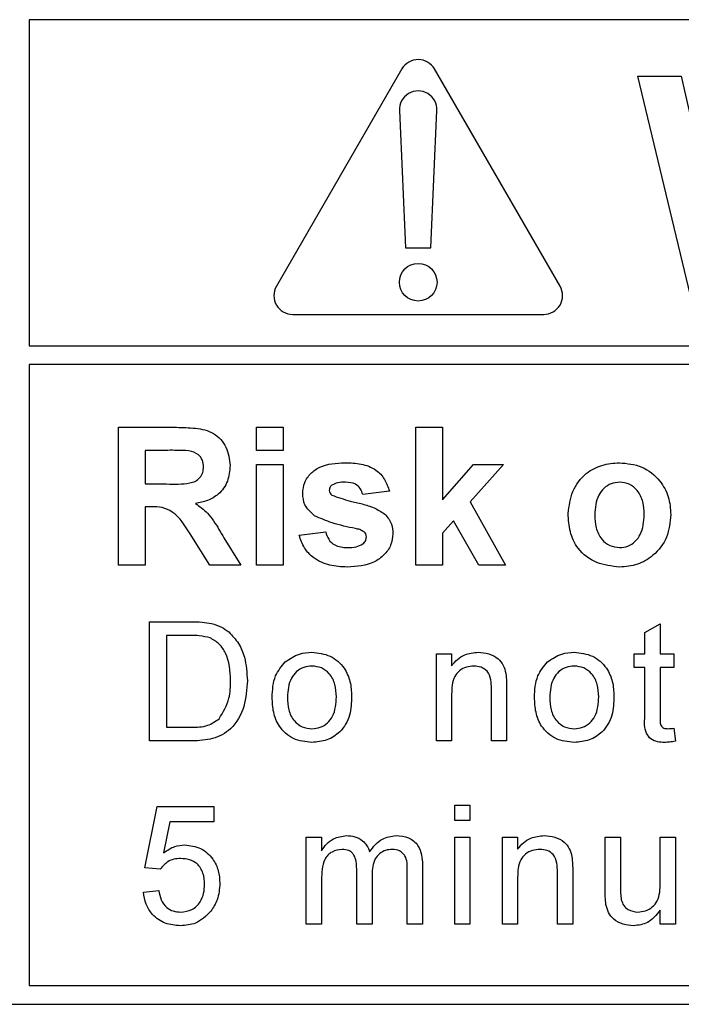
# Model space of a CAD drawing. Header units: millimetres. Extents: x 5 to 418, y 2 to 292.
# Tile 13 of 49: x 68.64 to 72.16, y 205.02 to 210.25. Entities that reach past the tile are written whole.
import ezdxf

# ---------------------------------------------------------------- set-up
doc = ezdxf.new("R2010")
doc.units = ezdxf.units.MM

msp = doc.modelspace()

# ---------------------------------------------------------------- linework, layer by layer
at = {"color": 7, "linetype": 'Continuous', "lineweight": 25}
for p, q in [((68.6912, 210.2487), (68.6912, 208.5156)), ((81.0912, 210.2487), (68.6912, 210.2487)), ((70.6712, 209.9868), (70.0046, 208.8321)), ((71.5111, 208.8321), (70.8445, 209.9868)), ((72.2038, 208.7821), (71.9245, 209.9487)), ((71.9245, 209.9487), (72.1545, 209.9487)), ((72.1545, 209.9487), (72.3358, 209.1473)), ((70.658, 209.7655), (70.6912, 209.0368)), ((70.8245, 209.0368), (70.8577, 209.7655)), ((70.6912, 209.0368), (70.8245, 209.0368)), ((70.0912, 208.6821), (71.4245, 208.6821)), ((68.6912, 208.5156), (81.3245, 208.5156)), ((68.6912, 208.4156), (68.6912, 205.1154)), ((81.3245, 208.4156), (68.6912, 208.4156)), ((69.1664, 207.3487), (69.1664, 208.0821)), ((69.1664, 208.0821), (69.4742, 208.0821)), ((69.8997, 207.9598), (69.8997, 208.0821)), ((69.8997, 208.0821), (70.0408, 208.0821)), ((70.0408, 208.0821), (70.0408, 207.9598)), ((70.7459, 207.3487), (70.7459, 208.0821)), ((70.7459, 208.0821), (70.8869, 208.0821)), ((70.8869, 208.0821), (70.8869, 207.6959)), ((69.3074, 207.9598), (69.3074, 207.7812)), ((69.4273, 207.9598), (69.3074, 207.9598)), ((70.0408, 207.9598), (69.8997, 207.9598)), ((69.8997, 207.8846), (70.0408, 207.8846)), ((69.8997, 207.3487), (69.8997, 207.8846)), ((70.0408, 207.8846), (70.0408, 207.3487)), ((70.8869, 207.6959), (71.0514, 207.8846)), ((71.2113, 207.8846), (71.0343, 207.6859)), ((71.0514, 207.8846), (71.2113, 207.8846)), ((69.3074, 207.7812), (69.421, 207.7812)), ((70.6049, 207.7436), (70.4638, 207.7248)), ((69.3074, 207.659), (69.3074, 207.3487)), ((69.339, 207.659), (69.3074, 207.659)), ((71.0343, 207.6859), (71.2207, 207.3487)), ((70.9451, 207.5857), (70.8869, 207.5203)), ((71.0796, 207.3487), (70.9451, 207.5857)), ((69.6503, 207.3487), (69.546, 207.5152)), ((70.1254, 207.5086), (70.2664, 207.5274)), ((70.8869, 207.5203), (70.8869, 207.3487)), ((69.7262, 207.4939), (69.8151, 207.3487)), ((69.3074, 207.3487), (69.1664, 207.3487)), ((69.8151, 207.3487), (69.6503, 207.3487)), ((70.0408, 207.3487), (69.8997, 207.3487)), ((70.8869, 207.3487), (70.7459, 207.3487)), ((71.2207, 207.3487), (71.0796, 207.3487)), ((69.3309, 207.0487), (69.5475, 207.0487)), ((69.3309, 206.4154), (69.3309, 207.0487)), ((71.9617, 206.9909), (72.0429, 207.0371)), ((72.0429, 207.0371), (72.0429, 206.8782)), ((71.9617, 206.8782), (71.9617, 206.9909)), ((69.4202, 206.9756), (69.4202, 206.4885)), ((69.5486, 206.9756), (69.4202, 206.9756)), ((70.8542, 206.8782), (70.9354, 206.8782)), ((70.8542, 206.4154), (70.8542, 206.8782)), ((70.9354, 206.8782), (70.9354, 206.8136)), ((71.9049, 206.8051), (71.9049, 206.8782)), ((71.9049, 206.8782), (71.9617, 206.8782)), ((72.0429, 206.8782), (72.116, 206.8782)), ((72.116, 206.8782), (72.116, 206.8051)), ((71.9617, 206.8051), (71.9049, 206.8051)), ((71.9617, 206.5454), (71.9617, 206.8051)), ((72.116, 206.8051), (72.0429, 206.8051)), ((72.0429, 206.8051), (72.0429, 206.5425)), ((71.1465, 206.4154), (71.1465, 206.6917)), ((71.2277, 206.6986), (71.2277, 206.4154)), ((70.9354, 206.6635), (70.9354, 206.4154)), ((69.4202, 206.4885), (69.5508, 206.4885)), ((72.116, 206.4824), (72.1241, 206.4142)), ((69.5578, 206.4154), (69.3309, 206.4154)), ((70.9354, 206.4154), (70.8542, 206.4154)), ((71.2277, 206.4154), (71.1465, 206.4154)), ((69.3066, 205.7415), (69.3715, 206.0662)), ((69.3715, 206.0662), (69.672, 206.0662)), ((69.672, 206.0662), (69.672, 205.985)), ((70.9516, 206.0744), (71.0328, 206.0744)), ((70.9516, 205.9932), (70.9516, 206.0744)), ((71.0328, 206.0744), (71.0328, 205.9932)), ((69.4379, 205.985), (69.4057, 205.821)), ((69.672, 205.985), (69.4379, 205.985)), ((71.0328, 205.9932), (70.9516, 205.9932)), ((70.1634, 205.441), (70.1634, 205.9039)), ((70.1634, 205.9039), (70.2446, 205.9039)), ((70.2446, 205.9039), (70.2446, 205.8317)), ((70.9516, 205.9039), (71.0328, 205.9039)), ((70.9516, 205.441), (70.9516, 205.9039)), ((71.0328, 205.9039), (71.0328, 205.441)), ((71.2049, 205.441), (71.2049, 205.9039)), ((71.2049, 205.9039), (71.2861, 205.9039)), ((71.2861, 205.9039), (71.2861, 205.8393)), ((71.7506, 205.6185), (71.7506, 205.9039)), ((71.7506, 205.9039), (71.8318, 205.9039)), ((71.8318, 205.9039), (71.8318, 205.6521)), ((72.0429, 205.6608), (72.0429, 205.9039)), ((72.0429, 205.9039), (72.1241, 205.9039)), ((72.1241, 205.9039), (72.1241, 205.441)), ((69.3878, 205.7333), (69.3066, 205.7415)), ((70.4313, 205.441), (70.4313, 205.7363)), ((70.6993, 205.441), (70.6993, 205.7272)), ((70.7805, 205.7572), (70.7805, 205.441)), ((71.5784, 205.7242), (71.5784, 205.441)), ((70.2446, 205.6768), (70.2446, 205.441)), ((70.5125, 205.705), (70.5125, 205.441)), ((71.2861, 205.6892), (71.2861, 205.441)), ((71.4972, 205.441), (71.4972, 205.7174)), ((69.2984, 205.6115), (69.3796, 205.6197)), ((72.0429, 205.441), (72.0429, 205.5166)), ((70.2446, 205.441), (70.1634, 205.441)), ((70.5125, 205.441), (70.4313, 205.441)), ((70.7805, 205.441), (70.6993, 205.441)), ((71.0328, 205.441), (70.9516, 205.441)), ((71.2861, 205.441), (71.2049, 205.441)), ((71.5784, 205.441), (71.4972, 205.441)), ((72.1241, 205.441), (72.0429, 205.441)), ((68.6912, 205.1154), (81.0912, 205.1154)), ((64.4245, 205.0154), (81.0912, 205.0154))]:
    msp.add_line(p, q, dxfattribs=at)
msp.add_circle((70.7578, 208.8534), 0.1, dxfattribs=at)
for centre, start, end in [((70.7578, 209.9368), 30, 150), ((70.7578, 209.7701), 357.3893, 182.6107), ((70.0912, 208.7821), 150, 270), ((71.4245, 208.7821), 270, 30)]:
    msp.add_arc(centre, 0.1, start, end, dxfattribs=at)
for points, knots in [([(69.4742, 208.0821), (69.5075, 208.0815), (69.5738, 208.0805), (69.6587, 208.0629), (69.7105, 208.0191), (69.7487, 207.963), (69.7547, 207.9125), (69.7587, 207.8789)], [0, 0, 0, 0, 0.251138, 0.500538, 0.625743, 0.751054, 1, 1, 1, 1]), ([(69.5394, 207.9575), (69.5185, 207.9584), (69.4811, 207.96), (69.4437, 207.9599), (69.4273, 207.9598)], [0, 0, 0, 0, 0.559921, 1, 1, 1, 1]), ([(69.6177, 207.8724), (69.6167, 207.8844), (69.6147, 207.9083), (69.5879, 207.9445), (69.5578, 207.9525), (69.5394, 207.9575)], [0, 0, 0, 0, 0.281084, 0.561281, 1, 1, 1, 1]), ([(69.421, 207.7812), (69.4625, 207.7798), (69.5144, 207.778), (69.5749, 207.7941), (69.6, 207.8135), (69.6157, 207.8413), (69.617, 207.862), (69.6177, 207.8724)], [0, 0, 0, 0, 0.500908, 0.625718, 0.750365, 0.875021, 1, 1, 1, 1]), ([(69.7587, 207.8789), (69.7563, 207.8506), (69.7515, 207.794), (69.7037, 207.7272), (69.6401, 207.6903), (69.5966, 207.6816), (69.5748, 207.6772)], [0, 0, 0, 0, 0.279943, 0.558974, 0.779184, 1, 1, 1, 1]), ([(70.1442, 207.7311), (70.1461, 207.7506), (70.1501, 207.7897), (70.1851, 207.8386), (70.2552, 207.8883), (70.322, 207.8917), (70.3688, 207.894)], [0, 0, 0, 0, 0.186756, 0.373549, 0.56049, 1, 1, 1, 1]), ([(70.3688, 207.894), (70.3974, 207.8931), (70.4544, 207.8912), (70.5316, 207.8634), (70.5829, 207.8076), (70.5975, 207.7649), (70.6049, 207.7436)], [0, 0, 0, 0, 0.280825, 0.559925, 0.7796804, 1, 1, 1, 1]), ([(71.5544, 207.6242), (71.5595, 207.6641), (71.5695, 207.7439), (71.6393, 207.8371), (71.7322, 207.8863), (71.7952, 207.8914), (71.8266, 207.894)], [0, 0, 0, 0, 0.2799501, 0.5591471, 0.779424, 1, 1, 1, 1]), ([(71.8266, 207.894), (71.8675, 207.89), (71.9493, 207.8819), (72.0406, 207.807), (72.0927, 207.7143), (72.0974, 207.6502), (72.0997, 207.6181)], [0, 0, 0, 0, 0.279785, 0.559124, 0.779388, 1, 1, 1, 1]), ([(70.2999, 207.7753), (70.2952, 207.771), (70.2868, 207.7633), (70.2857, 207.7521), (70.2852, 207.7471)], [0, 0, 0, 0, 0.559411, 1, 1, 1, 1]), ([(70.3725, 207.7906), (70.3583, 207.7905), (70.3329, 207.7904), (70.31, 207.7799), (70.2999, 207.7753)], [0, 0, 0, 0, 0.5610172, 1, 1, 1, 1]), ([(70.4638, 207.7248), (70.4602, 207.7358), (70.453, 207.7577), (70.4212, 207.7873), (70.3909, 207.7893), (70.3725, 207.7906)], [0, 0, 0, 0, 0.2808102, 0.5607583, 1, 1, 1, 1]), ([(71.8274, 207.7906), (71.8121, 207.7891), (71.7814, 207.7861), (71.7429, 207.7591), (71.7018, 207.7057), (71.6981, 207.6534), (71.6955, 207.6167)], [0, 0, 0, 0, 0.186985, 0.373878, 0.561022, 1, 1, 1, 1]), ([(71.9587, 207.6177), (71.9576, 207.6405), (71.9555, 207.6861), (71.9274, 207.7446), (71.8812, 207.7841), (71.8453, 207.7884), (71.8274, 207.7906)], [0, 0, 0, 0, 0.281043, 0.560553, 0.78042, 1, 1, 1, 1]), ([(70.2078, 207.6118), (70.1873, 207.6298), (70.1506, 207.6619), (70.1461, 207.7099), (70.1442, 207.7311)], [0, 0, 0, 0, 0.558645, 1, 1, 1, 1]), ([(70.2852, 207.7471), (70.2861, 207.7415), (70.2877, 207.7314), (70.2954, 207.7249), (70.2989, 207.722)], [0, 0, 0, 0, 0.5582742, 1, 1, 1, 1]), ([(70.2989, 207.722), (70.331, 207.7106), (70.384, 207.6917), (70.4605, 207.6756), (70.5245, 207.6565), (70.5619, 207.6328), (70.5806, 207.6209)], [0, 0, 0, 0, 0.339607, 0.560063, 0.78038, 1, 1, 1, 1]), ([(69.546, 207.5152), (69.5196, 207.5597), (69.4829, 207.6215), (69.3984, 207.6596), (69.3589, 207.6592), (69.339, 207.659)], [0, 0, 0, 0, 0.560986, 0.779305, 1, 1, 1, 1]), ([(69.5748, 207.6772), (69.5971, 207.6613), (69.634, 207.6351), (69.6716, 207.5845), (69.7, 207.5399), (69.7175, 207.5092), (69.7262, 207.4939)], [0, 0, 0, 0, 0.339561, 0.559573, 0.779778, 1, 1, 1, 1]), ([(70.4252, 207.544), (70.3833, 207.5526), (70.3085, 207.568), (70.2385, 207.5984), (70.2078, 207.6118)], [0, 0, 0, 0, 0.560705, 1, 1, 1, 1]), ([(70.5806, 207.6209), (70.5949, 207.604), (70.6206, 207.5736), (70.6227, 207.5342), (70.6237, 207.5168)], [0, 0, 0, 0, 0.558015, 1, 1, 1, 1]), ([(71.8275, 207.3393), (71.7859, 207.344), (71.7029, 207.3534), (71.6055, 207.4266), (71.5599, 207.526), (71.5562, 207.5914), (71.5544, 207.6242)], [0, 0, 0, 0, 0.280145, 0.558899, 0.779053, 1, 1, 1, 1]), ([(71.6955, 207.6167), (71.6965, 207.5937), (71.6986, 207.5479), (71.7267, 207.4891), (71.7732, 207.4493), (71.8093, 207.4449), (71.8274, 207.4427)], [0, 0, 0, 0, 0.281015, 0.560464, 0.780394, 1, 1, 1, 1]), ([(71.8274, 207.4427), (71.8427, 207.4443), (71.8734, 207.4473), (71.9121, 207.4745), (71.9525, 207.5285), (71.9562, 207.5809), (71.9587, 207.6177)], [0, 0, 0, 0, 0.18693, 0.373819, 0.560978, 1, 1, 1, 1]), ([(72.0997, 207.6181), (72.0957, 207.5772), (72.0877, 207.4954), (72.0154, 207.4022), (71.9239, 207.3471), (71.8597, 207.3419), (71.8275, 207.3393)], [0, 0, 0, 0, 0.279924, 0.559367, 0.779516, 1, 1, 1, 1]), ([(70.381, 207.3393), (70.3498, 207.3408), (70.2875, 207.3438), (70.2063, 207.3797), (70.1494, 207.4388), (70.1334, 207.4853), (70.1254, 207.5086)], [0, 0, 0, 0, 0.280651, 0.560003, 0.779956, 1, 1, 1, 1]), ([(70.2664, 207.5274), (70.2706, 207.5133), (70.2791, 207.4851), (70.3193, 207.4472), (70.3577, 207.4444), (70.3811, 207.4427)], [0, 0, 0, 0, 0.280993, 0.560665, 1, 1, 1, 1]), ([(70.6237, 207.5168), (70.6213, 207.4958), (70.6166, 207.4537), (70.578, 207.4016), (70.5034, 207.347), (70.4314, 207.3425), (70.381, 207.3393)], [0, 0, 0, 0, 0.186725, 0.373655, 0.5608, 1, 1, 1, 1]), ([(70.4725, 207.5257), (70.4642, 207.5304), (70.4492, 207.5387), (70.4326, 207.5423), (70.4252, 207.544)], [0, 0, 0, 0, 0.558614, 1, 1, 1, 1]), ([(70.4826, 207.4996), (70.4822, 207.5051), (70.4813, 207.5148), (70.4752, 207.5224), (70.4725, 207.5257)], [0, 0, 0, 0, 0.559319, 1, 1, 1, 1]), ([(70.3811, 207.4427), (70.3975, 207.4431), (70.4266, 207.4437), (70.4526, 207.4567), (70.464, 207.4624)], [0, 0, 0, 0, 0.560783, 1, 1, 1, 1]), ([(70.464, 207.4624), (70.47, 207.4682), (70.4807, 207.4785), (70.482, 207.4931), (70.4826, 207.4996)], [0, 0, 0, 0, 0.558844, 1, 1, 1, 1]), ([(69.5475, 207.0487), (69.5685, 207.0486), (69.6061, 207.0485), (69.6431, 207.0423), (69.6594, 207.0396)], [0, 0, 0, 0, 0.560174, 1, 1, 1, 1]), ([(69.6594, 207.0396), (69.6782, 207.0342), (69.7117, 207.0246), (69.7393, 207.0036), (69.7515, 206.9943)], [0, 0, 0, 0, 0.559847, 1, 1, 1, 1]), ([(69.7515, 206.9943), (69.7701, 206.975), (69.8074, 206.9364), (69.8435, 206.846), (69.8479, 206.7774), (69.8506, 206.7355)], [0, 0, 0, 0, 0.279769, 0.559929, 1, 1, 1, 1]), ([(69.6533, 206.9626), (69.634, 206.9673), (69.5996, 206.9757), (69.5642, 206.9757), (69.5486, 206.9756)], [0, 0, 0, 0, 0.559255, 1, 1, 1, 1]), ([(69.7613, 206.7369), (69.7584, 206.7871), (69.7545, 206.8572), (69.7039, 206.9328), (69.6701, 206.9527), (69.6533, 206.9626)], [0, 0, 0, 0, 0.55915, 0.78004, 1, 1, 1, 1]), ([(70.0518, 206.8355), (70.0758, 206.8521), (70.1187, 206.8819), (70.1706, 206.885), (70.1935, 206.8863)], [0, 0, 0, 0, 0.559033, 1, 1, 1, 1]), ([(70.1935, 206.8863), (70.2268, 206.8827), (70.2933, 206.8754), (70.3656, 206.8104), (70.4002, 206.7314), (70.403, 206.6793), (70.4043, 206.6533)], [0, 0, 0, 0, 0.279556, 0.5586, 0.778991, 1, 1, 1, 1]), ([(70.9354, 206.8136), (70.9449, 206.8259), (70.9639, 206.8503), (71.0119, 206.8804), (71.0519, 206.8841), (71.0763, 206.8863)], [0, 0, 0, 0, 0.280554, 0.560815, 1, 1, 1, 1]), ([(71.0763, 206.8863), (71.0952, 206.8848), (71.1329, 206.8817), (71.1817, 206.8573), (71.2121, 206.8177), (71.2197, 206.7889), (71.2235, 206.7744)], [0, 0, 0, 0, 0.280216, 0.559971, 0.779636, 1, 1, 1, 1]), ([(71.4451, 206.8355), (71.4691, 206.8521), (71.5121, 206.8819), (71.5639, 206.885), (71.5868, 206.8863)], [0, 0, 0, 0, 0.559033, 1, 1, 1, 1]), ([(71.5868, 206.8863), (71.6201, 206.8827), (71.6866, 206.8754), (71.7589, 206.8104), (71.7936, 206.7314), (71.7963, 206.6793), (71.7977, 206.6533)], [0, 0, 0, 0, 0.279556, 0.5586, 0.778991, 1, 1, 1, 1]), ([(69.9821, 206.6468), (69.9839, 206.6866), (69.9872, 206.7574), (70.0321, 206.8117), (70.0518, 206.8355)], [0, 0, 0, 0, 0.560963, 1, 1, 1, 1]), ([(71.3755, 206.6468), (71.3773, 206.6866), (71.3805, 206.7574), (71.4254, 206.8117), (71.4451, 206.8355)], [0, 0, 0, 0, 0.560963, 1, 1, 1, 1]), ([(70.1935, 206.8133), (70.1786, 206.812), (70.1489, 206.8094), (70.1101, 206.7853), (70.069, 206.7339), (70.0657, 206.6828), (70.0633, 206.6471)], [0, 0, 0, 0, 0.187137, 0.374025, 0.561097, 1, 1, 1, 1]), ([(70.3231, 206.6495), (70.3222, 206.6715), (70.3202, 206.7155), (70.2916, 206.7716), (70.2454, 206.8076), (70.2108, 206.8114), (70.1935, 206.8133)], [0, 0, 0, 0, 0.281064, 0.560316, 0.780174, 1, 1, 1, 1]), ([(71.0537, 206.8133), (71.0402, 206.8121), (71.013, 206.8099), (70.9762, 206.7904), (70.9374, 206.7437), (70.9362, 206.6966), (70.9354, 206.6635)], [0, 0, 0, 0, 0.187273, 0.374362, 0.56054, 1, 1, 1, 1]), ([(71.1465, 206.6917), (71.1464, 206.7081), (71.1461, 206.7407), (71.1295, 206.7856), (71.0924, 206.8098), (71.0666, 206.8121), (71.0537, 206.8133)], [0, 0, 0, 0, 0.28168, 0.559785, 0.779587, 1, 1, 1, 1]), ([(71.2235, 206.7744), (71.225, 206.7603), (71.2276, 206.7351), (71.2277, 206.7097), (71.2277, 206.6986)], [0, 0, 0, 0, 0.559791, 1, 1, 1, 1]), ([(71.5868, 206.8133), (71.5719, 206.812), (71.5422, 206.8094), (71.5034, 206.7853), (71.4623, 206.7339), (71.459, 206.6828), (71.4567, 206.6471)], [0, 0, 0, 0, 0.1871365, 0.3740246, 0.5610972, 1, 1, 1, 1]), ([(71.7165, 206.6495), (71.7155, 206.6715), (71.7135, 206.7155), (71.6849, 206.7716), (71.6388, 206.8076), (71.6041, 206.8114), (71.5868, 206.8133)], [0, 0, 0, 0, 0.281064, 0.560316, 0.780174, 1, 1, 1, 1]), ([(69.8506, 206.7355), (69.8474, 206.6892), (69.841, 206.597), (69.7765, 206.4779), (69.6672, 206.4199), (69.5943, 206.4169), (69.5578, 206.4154)], [0, 0, 0, 0, 0.28084, 0.559952, 0.779068, 1, 1, 1, 1]), ([(69.7004, 206.5333), (69.7216, 206.5684), (69.7596, 206.6313), (69.7607, 206.7045), (69.7613, 206.7369)], [0, 0, 0, 0, 0.557452, 1, 1, 1, 1]), ([(70.1935, 206.4073), (70.1595, 206.4109), (70.0917, 206.418), (70.0179, 206.4852), (69.986, 206.5672), (69.9834, 206.6202), (69.9821, 206.6468)], [0, 0, 0, 0, 0.2796157, 0.5583707, 0.778858, 1, 1, 1, 1]), ([(70.0633, 206.6471), (70.0643, 206.6247), (70.0662, 206.5802), (70.0936, 206.5223), (70.1408, 206.486), (70.1759, 206.4822), (70.1935, 206.4803)], [0, 0, 0, 0, 0.281129, 0.560384, 0.780159, 1, 1, 1, 1]), ([(70.4043, 206.6533), (70.4032, 206.6188), (70.4009, 206.55), (70.3515, 206.4634), (70.2743, 206.4154), (70.2204, 206.41), (70.1935, 206.4073)], [0, 0, 0, 0, 0.281033, 0.559513, 0.779602, 1, 1, 1, 1]), ([(70.1935, 206.4803), (70.2085, 206.4817), (70.2386, 206.4843), (70.2773, 206.5095), (70.318, 206.5619), (70.321, 206.6134), (70.3231, 206.6495)], [0, 0, 0, 0, 0.1870444, 0.3739447, 0.5609834, 1, 1, 1, 1]), ([(71.5868, 206.4073), (71.5528, 206.4109), (71.485, 206.418), (71.4113, 206.4852), (71.3793, 206.5672), (71.3768, 206.6202), (71.3755, 206.6468)], [0, 0, 0, 0, 0.279616, 0.558371, 0.778858, 1, 1, 1, 1]), ([(71.4567, 206.6471), (71.4576, 206.6247), (71.4596, 206.5802), (71.4869, 206.5223), (71.5342, 206.486), (71.5693, 206.4822), (71.5868, 206.4803)], [0, 0, 0, 0, 0.281129, 0.560384, 0.780159, 1, 1, 1, 1]), ([(71.7977, 206.6533), (71.7965, 206.6188), (71.7943, 206.55), (71.7448, 206.4634), (71.6676, 206.4154), (71.6138, 206.41), (71.5868, 206.4073)], [0, 0, 0, 0, 0.281033, 0.559513, 0.779602, 1, 1, 1, 1]), ([(71.5868, 206.4803), (71.6018, 206.4817), (71.6319, 206.4843), (71.6706, 206.5095), (71.7113, 206.5619), (71.7144, 206.6134), (71.7165, 206.6495)], [0, 0, 0, 0, 0.187044, 0.373945, 0.560983, 1, 1, 1, 1]), ([(69.5508, 206.4885), (69.5815, 206.4885), (69.6363, 206.4886), (69.6808, 206.5196), (69.7004, 206.5333)], [0, 0, 0, 0, 0.561861, 1, 1, 1, 1]), ([(72.0669, 206.4073), (72.0541, 206.4077), (72.0286, 206.4086), (71.992, 206.4234), (71.957, 206.4698), (71.9597, 206.5142), (71.9617, 206.5454)], [0, 0, 0, 0, 0.187433, 0.373821, 0.559462, 1, 1, 1, 1]), ([(72.0429, 206.5425), (72.0419, 206.5273), (72.0406, 206.5082), (72.0532, 206.4897), (72.0655, 206.4811), (72.0767, 206.4807), (72.0841, 206.4803)], [0, 0, 0, 0, 0.499596, 0.625239, 0.750354, 1, 1, 1, 1]), ([(72.0841, 206.4803), (72.0901, 206.4805), (72.1007, 206.4809), (72.1113, 206.4819), (72.116, 206.4824)], [0, 0, 0, 0, 0.559965, 1, 1, 1, 1]), ([(72.1241, 206.4142), (72.1135, 206.4121), (72.0946, 206.4084), (72.0753, 206.4076), (72.0669, 206.4073)], [0, 0, 0, 0, 0.560078, 1, 1, 1, 1]), ([(70.2446, 205.8317), (70.2531, 205.8442), (70.2701, 205.8692), (70.3138, 205.9036), (70.3529, 205.9088), (70.3768, 205.912)], [0, 0, 0, 0, 0.28095, 0.561784, 1, 1, 1, 1]), ([(70.3768, 205.912), (70.392, 205.9111), (70.4223, 205.9092), (70.4605, 205.8889), (70.4871, 205.8595), (70.4956, 205.8372), (70.4999, 205.8261)], [0, 0, 0, 0, 0.280176, 0.559511, 0.779663, 1, 1, 1, 1]), ([(70.4999, 205.8261), (70.52, 205.8528), (70.556, 205.9004), (70.6144, 205.9084), (70.6402, 205.912)], [0, 0, 0, 0, 0.560019, 1, 1, 1, 1]), ([(70.6402, 205.912), (70.6627, 205.9103), (70.7075, 205.907), (70.7587, 205.8648), (70.7783, 205.8097), (70.7798, 205.7747), (70.7805, 205.7572)], [0, 0, 0, 0, 0.280317, 0.558226, 0.778715, 1, 1, 1, 1]), ([(71.2861, 205.8393), (71.2956, 205.8515), (71.3147, 205.876), (71.3627, 205.9061), (71.4027, 205.9097), (71.4271, 205.912)], [0, 0, 0, 0, 0.280554, 0.560815, 1, 1, 1, 1]), ([(71.4271, 205.912), (71.446, 205.9104), (71.4837, 205.9073), (71.5324, 205.883), (71.5628, 205.8433), (71.5705, 205.8145), (71.5743, 205.8001)], [0, 0, 0, 0, 0.280216, 0.559971, 0.779636, 1, 1, 1, 1]), ([(69.4057, 205.821), (69.4249, 205.8342), (69.4592, 205.8577), (69.5004, 205.8616), (69.5186, 205.8633)], [0, 0, 0, 0, 0.559939, 1, 1, 1, 1]), ([(69.5186, 205.8633), (69.5476, 205.8595), (69.6056, 205.8519), (69.6669, 205.794), (69.7, 205.7265), (69.703, 205.681), (69.7044, 205.6582)], [0, 0, 0, 0, 0.2791704, 0.5587975, 0.7791691, 1, 1, 1, 1]), ([(70.3534, 205.8389), (70.3349, 205.8362), (70.3071, 205.8321), (70.2773, 205.809), (70.2458, 205.7626), (70.2451, 205.7149), (70.2446, 205.6768)], [0, 0, 0, 0, 0.249225, 0.374862, 0.500555, 1, 1, 1, 1]), ([(70.4313, 205.7363), (70.4301, 205.7616), (70.4285, 205.7933), (70.4058, 205.8231), (70.3846, 205.8366), (70.3659, 205.838), (70.3534, 205.8389)], [0, 0, 0, 0, 0.498516, 0.624134, 0.749636, 1, 1, 1, 1]), ([(70.6206, 205.8389), (70.6084, 205.8379), (70.5841, 205.8361), (70.5516, 205.8177), (70.5165, 205.7765), (70.5142, 205.7345), (70.5125, 205.705)], [0, 0, 0, 0, 0.187283, 0.374334, 0.56118, 1, 1, 1, 1]), ([(70.6993, 205.7272), (70.6998, 205.7547), (70.7005, 205.7891), (70.6755, 205.8201), (70.6537, 205.8352), (70.6338, 205.8374), (70.6206, 205.8389)], [0, 0, 0, 0, 0.499043, 0.624568, 0.750308, 1, 1, 1, 1]), ([(71.4045, 205.8389), (71.3909, 205.8378), (71.3638, 205.8355), (71.327, 205.816), (71.2882, 205.7693), (71.287, 205.7222), (71.2861, 205.6892)], [0, 0, 0, 0, 0.187273, 0.374362, 0.56054, 1, 1, 1, 1]), ([(71.4972, 205.7174), (71.4971, 205.7337), (71.4969, 205.7663), (71.4802, 205.8112), (71.4432, 205.8354), (71.4174, 205.8377), (71.4045, 205.8389)], [0, 0, 0, 0, 0.28168, 0.559785, 0.779587, 1, 1, 1, 1]), ([(69.4961, 205.7902), (69.4842, 205.7896), (69.4603, 205.7884), (69.4197, 205.7718), (69.3999, 205.7479), (69.3878, 205.7333)], [0, 0, 0, 0, 0.280925, 0.561161, 1, 1, 1, 1]), ([(69.6232, 205.6534), (69.622, 205.6733), (69.6194, 205.7129), (69.5894, 205.7626), (69.5429, 205.7874), (69.5117, 205.7893), (69.4961, 205.7902)], [0, 0, 0, 0, 0.280653, 0.559595, 0.77929, 1, 1, 1, 1]), ([(71.5743, 205.8001), (71.5758, 205.786), (71.5784, 205.7607), (71.5784, 205.7354), (71.5784, 205.7242)], [0, 0, 0, 0, 0.5597912, 1, 1, 1, 1]), ([(69.3796, 205.6197), (69.383, 205.6031), (69.3897, 205.5702), (69.417, 205.5301), (69.456, 205.5087), (69.4825, 205.5069), (69.4957, 205.506)], [0, 0, 0, 0, 0.280714, 0.559926, 0.779622, 1, 1, 1, 1]), ([(69.4957, 205.506), (69.5165, 205.5082), (69.558, 205.5125), (69.6009, 205.5555), (69.6206, 205.6049), (69.6224, 205.6372), (69.6232, 205.6534)], [0, 0, 0, 0, 0.279539, 0.558252, 0.778884, 1, 1, 1, 1]), ([(69.7044, 205.6582), (69.7022, 205.6282), (69.6982, 205.5744), (69.6689, 205.5295), (69.656, 205.5098)], [0, 0, 0, 0, 0.559726, 1, 1, 1, 1]), ([(71.7552, 205.5457), (71.7535, 205.5592), (71.7506, 205.5834), (71.7506, 205.6078), (71.7506, 205.6185)], [0, 0, 0, 0, 0.559839, 1, 1, 1, 1]), ([(71.8318, 205.6521), (71.8317, 205.6369), (71.8316, 205.6097), (71.835, 205.5828), (71.8365, 205.5709)], [0, 0, 0, 0, 0.560241, 1, 1, 1, 1]), ([(71.924, 205.506), (71.9379, 205.5074), (71.9655, 205.5102), (72.0029, 205.5306), (72.0419, 205.5789), (72.0425, 205.627), (72.0429, 205.6608)], [0, 0, 0, 0, 0.187111, 0.374253, 0.560834, 1, 1, 1, 1]), ([(69.4952, 205.4329), (69.4675, 205.4352), (69.4122, 205.4397), (69.3473, 205.4862), (69.3088, 205.5471), (69.3019, 205.5901), (69.2984, 205.6115)], [0, 0, 0, 0, 0.2800699, 0.5592489, 0.7794323, 1, 1, 1, 1]), ([(71.8365, 205.5709), (71.8401, 205.5604), (71.8473, 205.5394), (71.8778, 205.5115), (71.9065, 205.5081), (71.924, 205.506)], [0, 0, 0, 0, 0.2808637, 0.561194, 1, 1, 1, 1]), ([(71.9022, 205.4329), (71.8833, 205.4346), (71.8455, 205.438), (71.7972, 205.463), (71.7662, 205.5022), (71.7588, 205.5312), (71.7552, 205.5457)], [0, 0, 0, 0, 0.280286, 0.560186, 0.779607, 1, 1, 1, 1]), ([(72.0429, 205.5166), (72.0226, 205.4903), (71.9863, 205.4431), (71.9279, 205.436), (71.9022, 205.4329)], [0, 0, 0, 0, 0.559466, 1, 1, 1, 1]), ([(69.656, 205.5098), (69.6308, 205.4848), (69.5857, 205.4399), (69.5229, 205.4351), (69.4952, 205.4329)], [0, 0, 0, 0, 0.558485, 1, 1, 1, 1])]:
    msp.add_open_spline(points, degree=3, knots=knots, dxfattribs=at)

doc.saveas('drawing.dxf')
